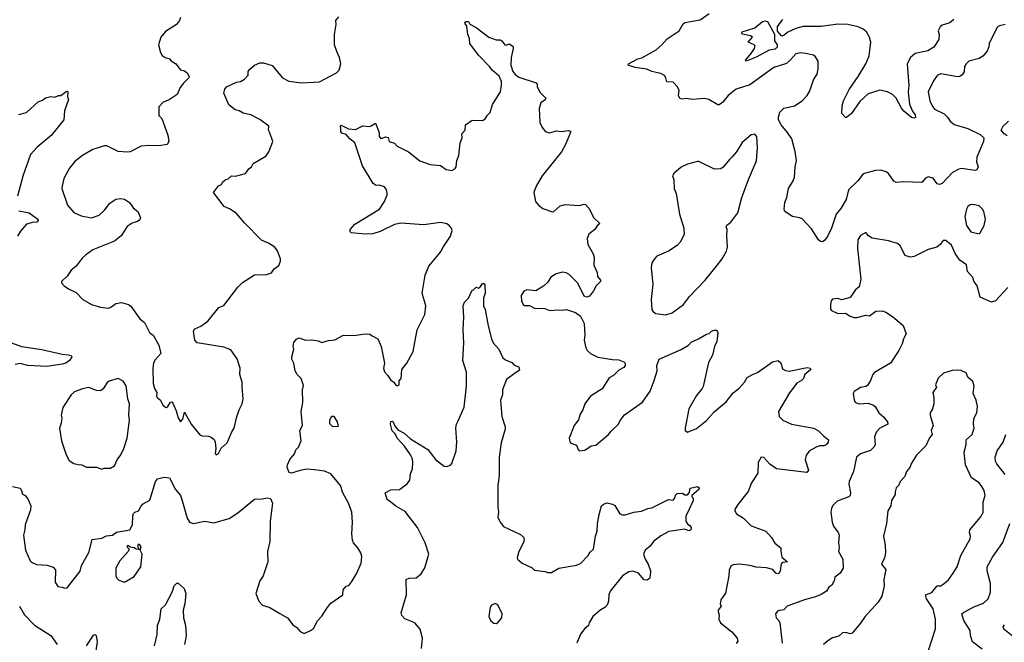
# Model space of a CAD drawing. Extents: x 1954678 to 2060275, y 904822 to 1016299.
# Tile 123 of 256: x 2019061 to 2026793, y 940372 to 945262. Entities that reach past the tile are written whole.
import ezdxf

# ---------------------------------------------------------------- set-up
doc = ezdxf.new("R2010")
doc.units = 0

msp = doc.modelspace()

# ---------------------------------------------------------------- linework, layer by layer
at = {"layer": '0CON20XD'}
for points in [[(2020325, 945277.5), (2020316.7, 945255), (2020292.5, 945225), (2020205, 945170), (2020168.8, 945125), (2020150, 945065), (2020165.8, 945005), (2020180.3, 944980.3), (2020202.5, 944965), (2020235, 944956.7), (2020249.5, 944939.5), (2020285, 944916.7), (2020325, 944867.5), (2020355, 944860), (2020377.5, 944845), (2020392.5, 944815), (2020390, 944805), (2020347, 944763), (2020321.7, 944728.3), (2020298.8, 944675), (2020235, 944631.2), (2020187.5, 944615), (2020153.9, 944576.1), (2020152.5, 944565), (2020155, 944510), (2020176.7, 944485), (2020224, 944355), (2020232, 944305), (2020218.6, 944281.4), (2020155, 944270), (2020075, 944274), (2020015, 944267.1), (2019927.5, 944225), (2019905, 944222), (2019835, 944226.2), (2019745, 944271.2), (2019725, 944270), (2019635, 944241.2), (2019553.3, 944195), (2019495, 944148.8), (2019453.3, 944095), (2019408.8, 944015), (2019393.6, 943953.6), (2019393.3, 943935), (2019436.2, 943805), (2019485, 943748), (2019545, 943720.8), (2019624.2, 943705.8), (2019685, 943725.8), (2019726.2, 943765), (2019769.7, 943820.3), (2019815, 943852), (2019855, 943858), (2019885, 943851.2), (2019923.3, 943825), (2019953.3, 943785), (2019988.8, 943755), (2020010, 943705), (2020005, 943690), (2019985, 943676.7), (2019945, 943663.8), (2019905, 943636.7), (2019858.8, 943565), (2019805, 943522), (2019636.1, 943453.9), (2019577, 943413), (2019551.4, 943388.6), (2019505, 943326.2), (2019466.2, 943295), (2019435, 943246.7), (2019390, 943205), (2019390, 943195), (2019410.7, 943170.7), (2019445, 943147.5), (2019505, 943120), (2019557.5, 943065), (2019625, 943026), (2019694.5, 943004.5), (2019755, 942996.2), (2019776.1, 943003.9), (2019815, 943032.5), (2019860.7, 943040.7), (2019916.2, 943026.2), (2019933, 943013), (2020005, 942913.3), (2020042, 942885), (2020080, 942805), (2020108.8, 942785), (2020154, 942705), (2020169.3, 942640.7), (2020122.5, 942587.5), (2020112, 942565), (2020106.1, 942523.9), (2020109.2, 942405), (2020120, 942365), (2020137.5, 942335), (2020136.1, 942306.1), (2020141.2, 942295), (2020166.2, 942275), (2020185.7, 942235.7), (2020205, 942218.8), (2020215, 942216.2), (2020225, 942223.3), (2020245, 942257.5), (2020255, 942260), (2020265, 942250), (2020290.5, 942190.5), (2020305, 942134), (2020325, 942102.5), (2020341.9, 942125), (2020355, 942180), (2020407.5, 942085), (2020475, 942002), (2020495, 941994), (2020545, 941990), (2020565, 941983.3), (2020587.5, 941965), (2020597, 941943), (2020602.5, 941895), (2020597.5, 941855), (2020605, 941843.8)], [(2020605, 941843.8), (2020622.5, 941855), (2020643.6, 941896.4), (2020690.7, 941939.3), (2020726.2, 942025), (2020746, 942055), (2020764.2, 942135.8), (2020785, 942197.5), (2020808.8, 942245), (2020816, 942284), (2020807, 942377), (2020809.4, 942415), (2020790.9, 942475), (2020792.2, 942525), (2020768, 942598), (2020718.3, 942668.3), (2020665, 942689.4), (2020454.4, 942724.4), (2020436.2, 942745), (2020425.8, 942815), (2020436, 942835), (2020484, 942855), (2020537.5, 942895), (2020625, 943001.4), (2020664, 943016), (2020775, 943161.2), (2020810.9, 943199.1), (2020905, 943258.8), (2020998.8, 943261.2), (2021037.3, 943272.7), (2021060, 943305), (2021095, 943332.5), (2021110, 943365), (2021108.6, 943385), (2021087, 943447), (2021063.8, 943475), (2021015, 943506.2), (2020960.3, 943530.3), (2020826.8, 943666.8), (2020765, 943738.8), (2020715, 943774), (2020666.7, 943795), (2020582.5, 943905), (2020623.6, 943956.4), (2020645, 943967.5), (2020654.2, 943985.8), (2020675, 944003.8), (2020698.3, 944011.7), (2020725, 944036), (2020755, 944033.8), (2020835, 944052.5), (2020860.5, 944089.5), (2020882.5, 944105), (2020895, 944132.5), (2020995, 944190), (2021018, 944225), (2021048, 944305), (2021025, 944372.5), (2021016.2, 944395), (2021016.7, 944425), (2020947.6, 944477.6), (2020877.5, 944515), (2020815, 944527.5), (2020785, 944546.7), (2020752.5, 944555), (2020702.5, 944592.5), (2020664.2, 944685), (2020672, 944715), (2020685.7, 944734.3), (2020765, 944770), (2020795, 944776.2), (2020826.7, 944795), (2020856, 944825), (2020856.2, 944855), (2020865, 944870), (2020905, 944904), (2020946.4, 944923.6), (2020975, 944923.8), (2021045, 944902.5), (2021126, 944805), (2021175, 944779.4), (2021275, 944766.7), (2021415, 944774.3), (2021550, 944845), (2021568.8, 944865), (2021583.9, 944916.1), (2021572.9, 944965), (2021552.7, 945012.7), (2021532.9, 945065), (2021532.2, 945145), (2021546, 945225), (2021542.5, 945255), (2021567, 945283)], [(2026800, 945225), (2026755, 945213.3), (2026737.7, 945202.3), (2026674.2, 945075.8), (2026671.2, 945048.8), (2026657.5, 945015), (2026625.4, 944974.6), (2026595, 944955.8), (2026515, 944936.7), (2026493.3, 944915), (2026482, 944895), (2026477.8, 944852.2), (2026461.7, 944828.3), (2026445, 944816), (2026425.9, 944814.1), (2026295, 944837.1), (2026267.3, 944822.7), (2026237.9, 944782.1), (2026194.3, 944695), (2026208.6, 944625), (2026225.6, 944585), (2026245, 944559.2), (2026321.1, 944521.1), (2026348, 944495), (2026368.8, 944465), (2026399.1, 944439.1), (2026506.8, 944406.8), (2026605, 944361.2), (2026633.3, 944335), (2026631.2, 944305), (2026578.3, 944181.7), (2026575.8, 944145), (2026587.1, 944105), (2026576.8, 944083.2), (2026565, 944077.5), (2026457, 944093), (2026435, 944088.6), (2026387.2, 944062.8), (2026306.7, 943975), (2026285, 943966.2), (2026265, 943972.5), (2026235, 944016), (2026195, 944027.5), (2026175, 944017.5), (2026145, 943983.3), (2026005, 943988), (2025945, 943983.8), (2025925, 943993.3), (2025883, 944053), (2025865, 944068), (2025825, 944080), (2025781.7, 944078.3), (2025685, 944050), (2025643.3, 943995), (2025568.8, 943925), (2025550.9, 943849.1), (2025510.9, 943779.1), (2025472.9, 943735), (2025435.8, 943625), (2025408, 943565), (2025385, 943531.2), (2025365, 943516.7), (2025349.3, 943519.3), (2025335, 943533.3), (2025278.8, 943618.8), (2025205, 943696.7), (2025186.1, 943706.1), (2025130, 943715), (2025070, 943755), (2025064, 943775), (2025070.8, 943825), (2025085.8, 943865), (2025099.2, 943935), (2025135.8, 943995), (2025145.7, 944024.3), (2025150.8, 944105), (2025162, 944155), (2025152.3, 944227.7), (2025124, 944325), (2025092, 944375), (2025042.2, 944435), (2025019.4, 944475), (2025018.9, 944495), (2025030, 944535), (2025062.8, 944567.2), (2025145.5, 944584.5), (2025205, 944624), (2025244, 944665), (2025263.4, 944696.6), (2025298.1, 944795), (2025322.5, 944835), (2025332, 944875), (2025332, 944935), (2025310.7, 944970.7), (2025295, 944982.5), (2025246.4, 944993.6), (2025195, 945000.8), (2025155, 944994.2), (2025114.6, 944945.4), (2025082, 944918), (2024984.3, 944885.7), (2024795, 944750), (2024686.7, 944715), (2024625, 944666.7), (2024583.8, 944615), (2024555, 944593.3), (2024545, 944593.3), (2024472.5, 944635), (2024436.4, 944643.6), (2024345, 944634.2), (2024295, 944643.3), (2024265, 944636.7), (2024245, 944643.8), (2024233.8, 944665), (2024240, 944705), (2024226.7, 944735), (2024191.7, 944771.7), (2024144.2, 944774.2), (2024136.1, 944803.9), (2024125, 944823.8), (2024095, 944838), (2024025, 944856), (2023985, 944873.8), (2023895, 944885.8), (2023840, 944905), (2023842.5, 944915), (2023915, 944954.2), (2023947.1, 944962.9), (2024058.8, 945025), (2024105, 945064.3), (2024145, 945110.6), (2024238.8, 945175), (2024270.9, 945229.1), (2024285, 945240.8), (2024405, 945260.6), (2024475, 945308.9)], [(2022843.6, 944746.4), (2022845.7, 944775), (2022827.2, 944817.2), (2022772, 944865), (2022750, 944895), (2022665, 944982), (2022595, 945073.3), (2022593.3, 945115), (2022580, 945145), (2022571.7, 945211.7), (2022557.5, 945235), (2022565, 945247.5), (2022585, 945246.7), (2022597, 945227), (2022645, 945201.2), (2022744.1, 945124.1), (2022803.6, 945103.6), (2022835, 945102.5), (2022847.5, 945095), (2022870, 945065), (2022885, 945062.5), (2022905, 945072.5), (2022932.5, 945052.5), (2022936.9, 945035), (2022919.7, 944965), (2022917, 944905), (2022933.6, 944853.6), (2022951.7, 944831.7), (2022981.4, 944811.4), (2023116.7, 944765), (2023126.2, 944755), (2023124.1, 944734.1), (2023149.5, 944689.5), (2023193.3, 944645), (2023187.5, 944632.5), (2023155, 944607.5), (2023141.2, 944565), (2023146.2, 944455), (2023163.8, 944415), (2023185, 944388.8), (2023195, 944380), (2023223.9, 944373.9), (2023275, 944388.8), (2023315, 944383.8), (2023371.7, 944391.7), (2023386.2, 944386.2), (2023386.2, 944376.2), (2023343.8, 944275), (2023315, 944223.3), (2023164.2, 944035), (2023117.5, 943955), (2023100, 943905), (2023112.5, 943835), (2023134.5, 943804.5), (2023168.8, 943778.8), (2023245, 943753.8), (2023255, 943756.2), (2023305, 943800), (2023345, 943810), (2023455, 943803.8), (2023493.6, 943813.6), (2023505, 943810), (2023531.7, 943781.7), (2023570, 943705), (2023613.3, 943665), (2023612.5, 943655), (2023595, 943642.5), (2023577.5, 943615), (2023531.7, 943578.3), (2023517, 943543), (2023522.5, 943495), (2023563.9, 943423.9), (2023572, 943395), (2023571.2, 943335), (2023596.4, 943276.4), (2023600, 943245), (2023621.2, 943215), (2023622, 943205), (2023587.7, 943172.3), (2023568.3, 943131.7), (2023535, 943090), (2023515, 943083.3), (2023495, 943090), (2023445, 943193.3), (2023375, 943260), (2023353.9, 943273.9), (2023325, 943280), (2023274.1, 943265.9), (2023231.3, 943238.7), (2023208.3, 943201.7), (2023175, 943170), (2023115, 943132.5), (2023045, 943140), (2023019.3, 943130.7), (2022998.8, 943095), (2023002, 943055), (2023013.8, 943025), (2023025, 943016.7), (2023065, 943016.2), (2023105, 942997.5), (2023185, 942992.5), (2023225, 942978.8), (2023285, 942984), (2023325, 942980), (2023355, 942986.2), (2023425, 942963.3), (2023465, 942932.5), (2023494, 942875), (2023500, 942785), (2023494.2, 942745), (2023506.2, 942685), (2023518.8, 942665), (2023545, 942641.2), (2023601.7, 942611.7), (2023716.2, 942593.8), (2023765, 942590.8), (2023805.9, 942575.9), (2023816.7, 942565), (2023816.7, 942545), (2023805, 942530), (2023765, 942510), (2023725, 942466.7), (2023690.5, 942449.5), (2023635, 942363.8), (2023544.3, 942305.7), (2023500, 942245), (2023483, 942197), (2023462, 942165), (2023449.5, 942120.5), (2023416.7, 942075), (2023376.7, 941975), (2023385, 941940), (2023435, 941920), (2023446.1, 941886.1), (2023455, 941876.7), (2023500, 941880), (2023550, 941915), (2023585, 941921.2), (2023686.2, 942005), (2023705, 942031.2), (2023763.8, 942085), (2023776.2, 942115), (2023810.3, 942159.7), (2023951.1, 942258.9), (2024011.4, 942345), (2024045, 942427.5), (2024066.2, 942505), (2024063.8, 942545), (2024083.2, 942596.8), (2024257, 942673), (2024314.1, 942705.9), (2024335, 942730), (2024392.5, 942755), (2024455, 942792.5), (2024475, 942797.5), (2024494.1, 942815.9), (2024515, 942823.3), (2024535, 942822.5), (2024543.3, 942805), (2024535.6, 942734.4), (2024517.5, 942695), (2024503, 942627), (2024470.3, 942569.7), (2024428.3, 942381.7), (2024421.2, 942365), (2024375, 942310), (2024315.7, 942205), (2024286.7, 942055), (2024287.5, 942035), (2024305, 942022.5), (2024375, 942051.2), (2024455.4, 942114.6), (2024515, 942181.2), (2024609.7, 942260.3), (2024665, 942331.2), (2024711.2, 942368.8), (2024753.9, 942416.1), (2024775, 942452.5), (2024815, 942476.7), (2024855, 942490), (2024974.1, 942575.9), (2025016.4, 942586.4), (2025038, 942568), (2025051.2, 942521.2), (2025075.9, 942505.9), (2025105, 942500.8), (2025245, 942529.2), (2025270, 942525), (2025273.3, 942515), (2025228, 942475), (2025216.2, 942445), (2025201.2, 942428.8), (2025163.4, 942406.6), (2025107.4, 942332.6), (2025021.2, 942185), (2025026.2, 942145), (2025055, 942116.2), (2025122.5, 942085), (2025296.7, 942055), (2025335, 942033.8), (2025373.8, 941995), (2025411.7, 941961.7), (2025410, 941945), (2025398, 941925), (2025380, 941915), (2025345, 941914), (2025316.7, 941905), (2025264, 941875), (2025237, 941843), (2025229.2, 941805), (2025256, 941725), (2025243.9, 941706.1), (2025005.6, 941735.6), (2024951.7, 941771.7), (2024905, 941823.8), (2024883.8, 941825), (2024860, 941785), (2024858.2, 941701.8), (2024806.9, 941625), (2024782.3, 941557.7), (2024700, 941455), (2024676.2, 941415), (2024676.2, 941405), (2024691.3, 941381.3), (2024745, 941348), (2024805, 941288), (2024921.2, 941245), (2024964, 941195), (2024991.4, 941151.4), (2025038.8, 941115), (2025038.2, 941088.2), (2025045, 941040.8), (2025090, 941005), (2025055, 940999.2), (2025041.5, 940988.5), (2025034.4, 940935), (2025025, 940916.2), (2025015, 940911.2), (2025000, 940915), (2024975.5, 940945.5), (2024925, 940956.7), (2024845, 940962.2), (2024795.4, 940975.4), (2024715, 940985.6), (2024665, 940982), (2024645, 940970), (2024631.7, 940938.3), (2024630, 940895), (2024605, 940757.5), (2024568, 940705), (2024562, 940675), (2024570, 940655), (2024546, 940625), (2024545.8, 940615), (2024554, 940585), (2024552.5, 940555), (2024565.6, 940525), (2024654, 940455), (2024696.7, 940405), (2024699.5, 940380.5), (2024686.7, 940363.3)], [(2024765, 944934.8), (2024760, 944945), (2024805.7, 944995), (2024832, 945035), (2024837.5, 945055), (2024830, 945065), (2024782.5, 945085), (2024816.7, 945125), (2024800, 945135), (2024738.2, 945148.2), (2024730.5, 945155), (2024734.7, 945165), (2024835, 945198.3), (2024895, 945247), (2024915, 945251.8), (2024935, 945247.5), (2024989, 945149), (2024989.4, 945095), (2025009.3, 945065), (2025010.6, 945045), (2024995, 945030.8), (2024948, 945022), (2024845, 944967.9), (2024765, 944934.8)], [(2026397, 945263), (2026365, 945236.2), (2026305, 945218), (2026290, 945205), (2026273.3, 945175), (2026282.5, 945145), (2026280, 945105), (2026240, 945045), (2026192.8, 945017.2), (2026094.2, 944995), (2026057.8, 944965), (2026031.2, 944915), (2026042.6, 944745), (2026037.6, 944692.4), (2026047.6, 944597.6), (2026072.6, 944542.6), (2026093.1, 944515), (2026095, 944492.5), (2026085, 944488), (2026065, 944492.5), (2026005, 944542), (2025985, 944567.5), (2025945, 944645.8), (2025915.4, 944675.4), (2025876.3, 944696.3), (2025815, 944706.9), (2025725, 944679.2), (2025659.7, 944620.3), (2025594.2, 944525.8), (2025555, 944492.5), (2025545, 944492.5), (2025517.5, 944525), (2025519.2, 944585), (2025530.6, 944625), (2025575, 944713.8), (2025645.8, 944815), (2025705.8, 944915), (2025731.1, 944978.9), (2025744.4, 945085), (2025735.6, 945125), (2025710.8, 945165), (2025685, 945187.5), (2025645, 945205.6), (2025565, 945223.1), (2025485, 945226.9), (2025355, 945207.3), (2025215, 945207.3), (2025155, 945192.5), (2025093.6, 945163.6), (2025065, 945140.4), (2025045, 945133.1), (2025012.5, 945172.5), (2025012.8, 945207.2), (2025055, 945261.8)], [(2019005, 941596.2), (2019065, 941582.5), (2019076.2, 941565), (2019082.5, 941535), (2019104.1, 941524.1), (2019125, 941500), (2019148.8, 941445), (2019147, 941413), (2019103.8, 941295), (2019101.9, 941255), (2019091.9, 941215), (2019106.9, 941095), (2019143, 941013), (2019155, 941001.2), (2019194.1, 940984.1), (2019277.9, 940977.9), (2019323.6, 940963.6), (2019341.7, 940941.7), (2019338.8, 940845), (2019360.7, 940810.7), (2019395, 940806.2), (2019415, 940796.7), (2019435, 940801.2), (2019535, 940931.2), (2019546.9, 940975), (2019603, 941077), (2019630.7, 941179.3), (2019705, 941189.2), (2019742.7, 941207.3), (2019790, 941215), (2019822.5, 941237.5), (2019925, 941256.2), (2019947.5, 941295), (2019948.6, 941365), (2019955, 941383.3), (2019965.7, 941394.3), (2019995, 941406), (2020011.2, 941438.8), (2020030.9, 941459.1), (2020082.1, 941487.9), (2020127.1, 941635), (2020144.3, 941655), (2020195, 941670), (2020238, 941665), (2020285, 941572.5), (2020325, 941526.2), (2020335, 941493.3), (2020375, 941348), (2020395, 941316.2), (2020425, 941306.7), (2020515, 941324.2), (2020585, 941311.2), (2020705.8, 941344.2), (2020775, 941388.8), (2020904.4, 941495.6), (2020965, 941498.6), (2021007.7, 941507.7), (2021032, 941502), (2021046, 941465), (2021028.1, 941325), (2021025.8, 941164.2), (2021008, 941085), (2021009.2, 941005), (2020973.8, 940895), (2020946.7, 940855), (2020916.7, 940755), (2020940, 940695), (2020967.5, 940665), (2021025, 940646.2), (2021105, 940599.2), (2021165, 940564), (2021205, 940510), (2021237.7, 940487.7), (2021265, 940456.7), (2021295, 940442.5), (2021346.1, 940463.9), (2021368.8, 940481.2), (2021399.5, 940540.5), (2021435, 940576.7), (2021475.7, 940644.3), (2021505, 940680), (2021597.5, 940745), (2021602.5, 940785), (2021625, 940812.5), (2021645, 940817.5), (2021670.7, 940849.3), (2021710, 940915), (2021742.5, 940995), (2021747.5, 941045), (2021740, 941075), (2021716.7, 941115), (2021683, 941153), (2021675.8, 941175.8), (2021669.2, 941225), (2021673.5, 941315), (2021668.9, 941395), (2021644, 941465), (2021598, 941545), (2021580, 941605), (2021505, 941695.7), (2021455, 941715.6), (2021375.8, 941725.8), (2021315, 941731.2), (2021265, 941722.5), (2021195, 941700), (2021177, 941707), (2021162.5, 941745), (2021163.3, 941765), (2021182.3, 941807.7), (2021218.3, 941851.7), (2021230, 941885), (2021250, 941905), (2021272.5, 941955), (2021260, 942035), (2021282.5, 942075), (2021270.8, 942185), (2021284.2, 942255), (2021282.9, 942355), (2021288.8, 942388.8), (2021271.2, 942445), (2021241.2, 942475), (2021223.3, 942505), (2021213.8, 942565), (2021198.8, 942595), (2021197, 942613), (2021213.3, 942675), (2021208.8, 942695), (2021213, 942727), (2021235, 942752.5), (2021255, 942763.3), (2021305, 942743.8), (2021355, 942748), (2021405, 942740), (2021435, 942726.7), (2021485, 942743.3), (2021535, 942748.8), (2021605, 942783.8), (2021685, 942782.9), (2021775, 942793.8), (2021811.2, 942791.2), (2021830.3, 942780.3), (2021873.8, 942755), (2021898.8, 942695), (2021926, 942565), (2021918.8, 942525), (2021925, 942497.5), (2021950.5, 942470.5), (2021975, 942430), (2022000, 942415), (2022015, 942392.5), (2022025, 942387.5), (2022040, 942395), (2022040, 942425), (2022057.5, 942445), (2022062.5, 942515), (2022101.2, 942565), (2022150.8, 942655), (2022182.5, 942825), (2022242.7, 942947.3), (2022250, 943015), (2022220.8, 943115), (2022244.4, 943255), (2022274.4, 943325), (2022366.2, 943435), (2022385.6, 943474.4), (2022445, 943562.5), (2022456.2, 943605), (2022451.2, 943625), (2022435, 943646.7), (2022415, 943658), (2022365, 943670), (2022235, 943650), (2022055, 943664.5), (2022005, 943653.3), (2021891.7, 943598.3), (2021835, 943580), (2021775, 943577.5), (2021665, 943587.5), (2021657.5, 943595), (2021657.5, 943615), (2021694.2, 943655.8), (2021886.7, 943775), (2021926.2, 943835), (2021946.7, 943885), (2021947.5, 943905), (2021942.5, 943925), (2021925, 943950), (2021885, 943962.5), (2021860.7, 943960.7), (2021836.4, 943976.4), (2021753.8, 944115), (2021694.2, 944294.2), (2021653.3, 944325), (2021625, 944360), (2021590.7, 944370.7), (2021583.6, 944383.6), (2021582.5, 944415), (2021577.5, 944425), (2021585, 944432.5), (2021643.8, 944403.8), (2021699.5, 944400.5), (2021755, 944427.5), (2021806, 944424), (2021821.7, 944428.3), (2021855, 944450), (2021883.3, 944375), (2021883.3, 944345), (2021895, 944332.5), (2021909.3, 944330.7), (2021935, 944342.5), (2021955, 944337.5), (2021962.5, 944305), (2022005, 944292.5), (2022025, 944268.8), (2022113.2, 944223.2), (2022204.5, 944154.5), (2022285, 944124.4), (2022366.4, 944116.4), (2022410, 944085), (2022455, 944076.2), (2022479.5, 944090.5), (2022488.8, 944105), (2022493.3, 944155), (2022510, 944195), (2022521.2, 944295), (2022536.2, 944335), (2022532.5, 944365), (2022560, 944395), (2022562.5, 944435), (2022615, 944472.5), (2022695, 944471.2), (2022717.7, 944482.3), (2022735, 944512.5), (2022755, 944532.5), (2022773.7, 944596.3), (2022837.5, 944695), (2022843.6, 944746.4)], [(2019055, 944516.2), (2019115, 944532), (2019205, 944616.7), (2019240.7, 944629.3), (2019265, 944647.5), (2019305, 944658.8), (2019336.1, 944653.9), (2019365, 944666.7), (2019385, 944667.5), (2019425, 944697.5), (2019435, 944700), (2019440, 944695), (2019437.5, 944655), (2019443.3, 944635), (2019413.8, 944545), (2019407.5, 944475), (2019307.6, 944352.4), (2019198.3, 944261.7), (2019146.9, 944203.1), (2019086.8, 944033.2), (2019042.9, 943875)], [(2026815, 944348.8), (2026793.3, 944365), (2026770, 944395), (2026783.3, 944425), (2026827.5, 944465)], [(2024135, 942943.8), (2024185, 942960), (2024275, 943026), (2024321.7, 943088.3), (2024443.8, 943215), (2024533.8, 943325), (2024578.8, 943385), (2024611.2, 943445), (2024618.8, 943475), (2024613.3, 943565), (2024617.5, 943615), (2024610, 943635), (2024615, 943647.5), (2024645, 943672.5), (2024700, 943745), (2024732, 943865), (2024783.4, 944006.6), (2024847, 944153), (2024855.6, 944255), (2024848.8, 944345), (2024835, 944363.3), (2024805, 944358), (2024733.8, 944296.2), (2024690.8, 944225), (2024657.5, 944185), (2024634.2, 944165), (2024586.3, 944103.7), (2024568.3, 944091.7), (2024518.7, 944088.7), (2024395, 944148.8), (2024385, 944148.8), (2024305, 944126.7), (2024255, 944103.3), (2024197, 944053), (2024187.5, 944035), (2024197, 944003), (2024200, 943935), (2024216.1, 943896.1), (2024243.8, 943735), (2024276, 943625), (2024278.6, 943575), (2024246.9, 943515), (2024225, 943488.6), (2024157.4, 943442.6), (2024065.8, 943404.2), (2024046.7, 943385), (2024025, 943352.5), (2024019.2, 943315), (2024033, 943183), (2024020, 943065), (2024026.7, 942985), (2024032.3, 942972.3), (2024054.1, 942954.1), (2024135, 942943.8)], [(2026595, 943580), (2026605, 943587.5), (2026636, 943645), (2026646.2, 943695), (2026633.8, 943755), (2026623.3, 943775), (2026595, 943798.8), (2026545, 943811.2), (2026525, 943808.8), (2026506.7, 943795), (2026496.2, 943775), (2026484, 943715), (2026496.7, 943645), (2026530, 943595), (2026595, 943580)], [(2019055, 943761.2), (2019136, 943745), (2019203.8, 943695), (2019207.1, 943685), (2019195, 943670.8), (2019160.6, 943669.4), (2019115, 943655.8), (2019067.8, 943602.2), (2019045, 943562)], [(2026822, 943158), (2026725, 943054), (2026692.5, 943042.5), (2026605, 943082.5), (2026580.7, 943170.7), (2026555, 943207.5), (2026545, 943236.7), (2026503.8, 943285), (2026496, 943336), (2026445, 943373.3), (2026406.9, 943425), (2026379.8, 943489.8), (2026335, 943528), (2026312.5, 943527.5), (2026290, 943495), (2026262.5, 943475), (2026195, 943455.8), (2026085, 943400.8), (2026055, 943396), (2026015, 943410), (2025975.8, 943485.8), (2025955, 943503.8), (2025884.1, 943525.9), (2025755, 943546.7), (2025727.5, 943565), (2025705, 943590), (2025665, 943567.5), (2025643.6, 943533.6), (2025640, 943465), (2025666, 943225), (2025657.5, 943175), (2025654, 943165), (2025622.1, 943137.9), (2025586.4, 943083.6), (2025575, 943077.5), (2025515, 943062.5), (2025485, 943072.5), (2025445, 943067.5), (2025432.5, 943055), (2025427.5, 943025), (2025428.3, 942988.3), (2025437.5, 942977.5), (2025485, 942953.3), (2025545, 942956.2), (2025582.3, 942932.3), (2025615, 942922.5), (2025635, 942922.5), (2025705, 942941.2), (2025735, 942936.7), (2025785, 942973.3), (2025835, 942976.2), (2025864.2, 942964.2), (2025915, 942930), (2025999.7, 942859.7), (2026023.8, 942795), (2026001.2, 942755), (2025990.8, 942715), (2025965, 942663.8), (2025900, 942565), (2025775, 942490), (2025760.8, 942475), (2025742.4, 942427.6), (2025719.7, 942390.3), (2025705, 942381.4), (2025665, 942374), (2025615, 942341.2), (2025607.1, 942325), (2025613.1, 942275), (2025625, 942256.2), (2025655, 942244.3), (2025725, 942250.8), (2025766.7, 942235), (2025780, 942225), (2025807.5, 942175), (2025845, 942142.9), (2025876.9, 942105), (2025877.5, 942085), (2025815, 942053.3), (2025790.5, 942025), (2025774.4, 941985), (2025778.6, 941925), (2025771.7, 941908.3), (2025741.8, 941878.2), (2025665, 941852.2), (2025632.3, 941825), (2025608.1, 941715), (2025574.2, 941634.2), (2025571.9, 941615), (2025586.2, 941546.2), (2025581.9, 941525), (2025573.3, 941515), (2025479.8, 941480.2), (2025449.8, 941450.2), (2025435.7, 941425), (2025430.8, 941395), (2025442.5, 941315), (2025452.5, 941285), (2025488.6, 941235), (2025495.7, 941215), (2025492.5, 941155), (2025497.5, 941115), (2025491.4, 941085), (2025524.5, 941025), (2025526.7, 940955), (2025505, 940916), (2025462, 940885), (2025458, 940855), (2025438.3, 940821.7), (2025416.2, 940805), (2025395.8, 940775), (2025355, 940747.8), (2025311.5, 940728.5), (2025223.5, 940706.5), (2025087.5, 940655), (2025062.7, 940627.3), (2025015, 940620), (2024997.5, 940595), (2025002, 940565), (2025023, 940543), (2025030.8, 940525), (2025048.6, 940365)], [(2022215.5, 940325), (2022225.6, 940405), (2022205.5, 940475.5), (2022163.3, 940525), (2022085, 940556.7), (2022062.5, 940582.5), (2022056.9, 940605), (2022098, 940745), (2022096.7, 940865), (2022120, 940875), (2022175, 940878.6), (2022215, 940909.2), (2022244, 940956), (2022274.6, 941065), (2022245, 941154), (2022184.2, 941275), (2022088.9, 941398.9), (2022015, 941440.8), (2021985, 941466), (2021946.2, 941495), (2021930, 941545), (2021975, 941570.8), (2022045, 941571.4), (2022105, 941616.7), (2022126.2, 941645), (2022131.2, 941695), (2022145.9, 941734.1), (2022148.6, 941785), (2022145, 941812.5), (2022130, 941845), (2022083.6, 941913.6), (2022026.2, 941975), (2022009.7, 942009.7), (2021985, 942032.5), (2021972.9, 942085), (2021975, 942107.5), (2021985, 942110), (2021995, 942103.8), (2022003.8, 942075), (2022032, 942042), (2022080, 942015), (2022131.1, 941971.1), (2022265.5, 941885.5), (2022328.8, 941805), (2022395, 941756.7), (2022415, 941753.3), (2022445, 941763.3), (2022455, 941776.7), (2022487.7, 941875), (2022493.1, 941943.1), (2022485.9, 942055), (2022490.9, 942085), (2022505, 942112.2), (2022552, 942218), (2022570.4, 942385), (2022569.1, 942495), (2022541.2, 942585), (2022549.4, 942725), (2022542.9, 942825), (2022548.6, 942925), (2022542.9, 943015), (2022555, 943044), (2022586.1, 943073.9), (2022615, 943137.5), (2022625, 943140), (2022645, 943160), (2022665, 943152.5), (2022675, 943157.5), (2022695, 943190), (2022705, 943190), (2022715, 943180), (2022715.8, 943115), (2022703.3, 943075), (2022703.8, 943015), (2022716.2, 942985), (2022738.8, 942858.8), (2022766.7, 942755), (2022780, 942725), (2022825, 942673.3), (2022856.1, 942606.1), (2022875, 942590), (2022925, 942570), (2022945, 942550), (2022980, 942535), (2022985, 942510), (2022945, 942480), (2022883.8, 942435), (2022853.8, 942355), (2022852, 942315), (2022838, 942275), (2022848.6, 942145), (2022874, 942065), (2022874, 942046), (2022841.7, 941938.3), (2022826.8, 941826.8), (2022827, 941683), (2022817.2, 941602.8), (2022815.6, 941435), (2022821.9, 941395), (2022815.7, 941355), (2022834.2, 941315), (2022860.7, 941280.7), (2022995, 941218.8), (2023020, 941195), (2023023.8, 941175), (2023018.8, 941155), (2022981.2, 941085), (2022967.5, 941035), (2022970, 941025), (2023007.5, 940995), (2023086.1, 940956.1), (2023105, 940940), (2023188.3, 940928.3), (2023205, 940921.2), (2023238.3, 940921.7), (2023296.1, 940953.9), (2023435, 940978.8), (2023465, 940992.5), (2023526.2, 941055), (2023540.5, 941079.5), (2023568, 941105), (2023584.2, 941205), (2023596.7, 941245), (2023598.8, 941305), (2023612, 941375), (2023630, 941445), (2023645, 941457.5), (2023675, 941467.5), (2023717.7, 941457.7), (2023735, 941447.5), (2023775, 941381.2), (2023795, 941373.3), (2023815, 941373.8), (2023885, 941394), (2023945, 941401.2), (2023995, 941422), (2024025, 941427.5), (2024155, 941493.3), (2024191.7, 941488.3), (2024206.1, 941503.9), (2024211.7, 941528.3), (2024225, 941540), (2024265, 941542.5), (2024285, 941530), (2024305, 941530), (2024321.7, 941548.3), (2024327.5, 941582.5), (2024385, 941596), (2024395.8, 941585.8), (2024395, 941572.5), (2024340, 941525), (2024340, 941515), (2024350, 941505), (2024348.8, 941485), (2024307.1, 941395), (2024292.9, 941365), (2024292, 941325), (2024305, 941302.5), (2024326.1, 941286.1), (2024333, 941273), (2024332.5, 941255), (2024315, 941248.8), (2024285, 941260), (2024157.6, 941242.4), (2024095, 941208.1), (2024039.4, 941165), (2024012.5, 941127.5), (2023972.5, 941095), (2023960.8, 941065), (2023972, 941025), (2023997.5, 940985), (2024013.8, 940935), (2024013.3, 940895), (2024006.1, 940873.9), (2023988.3, 940861.7), (2023965, 940863.8), (2023921.2, 940915), (2023875, 940931.1), (2023845, 940925.6), (2023795, 940895.6), (2023697.3, 940775), (2023688.2, 940745), (2023685.6, 940695), (2023674.2, 940665), (2023656.9, 940645), (2023618.3, 940621.7), (2023563.1, 940575), (2023532.9, 940525), (2023528.8, 940505), (2023499.5, 940480.5), (2023464.7, 940435.3), (2023435.5, 940365)], [(2018998, 942725), (2019075, 942695.4), (2019235, 942670.5), (2019395, 942634.2), (2019445, 942630.8), (2019465.7, 942625.7), (2019471.2, 942615), (2019452, 942585), (2019423.3, 942565), (2019395, 942555.8), (2019275, 942538.5), (2019125, 942546.4), (2019065, 942560.7), (2019025, 942552.9)], [(2026195, 940300), (2026252.7, 940477.3), (2026252.9, 940555), (2026235.5, 940635), (2026182.9, 940715), (2026173.8, 940745), (2026225, 940763.3), (2026265, 940816), (2026295, 940816.7), (2026325, 940836.7), (2026355, 940863.3), (2026392, 940915), (2026422.5, 940965), (2026452.9, 941055), (2026524.3, 941185), (2026529.2, 941205), (2026520, 941235), (2026522.9, 941255), (2026605.7, 941355), (2026628.6, 941391.4), (2026628.1, 941475), (2026644.2, 941525), (2026635.7, 941565), (2026617.2, 941597.2), (2026595, 941624), (2026536.2, 941665), (2026489.2, 941765), (2026478, 941865), (2026493.8, 941925), (2026493.3, 941955), (2026496.7, 941965), (2026540, 942005), (2026547, 942023), (2026556.2, 942055), (2026551.2, 942085), (2026555, 942130), (2026578, 942175), (2026582.5, 942225), (2026572.5, 942275), (2026548.8, 942325), (2026556.2, 942385), (2026545, 942420), (2026507.5, 942455), (2026495, 942487.5), (2026455, 942506.7), (2026429.5, 942510.5), (2026384.1, 942505.9), (2026315, 942486.2), (2026275, 942447.5), (2026253.3, 942395), (2026260, 942375), (2026233.3, 942335), (2026240, 942295), (2026238.8, 942245), (2026228.8, 942205), (2026211.2, 942175), (2026211.2, 942155), (2026233.8, 942075), (2026220, 942035), (2026226.7, 942005), (2026205, 941977.5), (2026178, 941915), (2026105, 941841.2), (2026065, 941780), (2026052, 941745), (2026025.8, 941715), (2026012.5, 941675), (2025976.2, 941635), (2025964.1, 941605.9), (2025944.3, 941585.7), (2025935.8, 941555), (2025937.3, 941532.7), (2025907.5, 941485), (2025901.2, 941445), (2025880, 941405), (2025867.5, 941305), (2025845.6, 941205), (2025857.5, 941135), (2025859.2, 941075), (2025852.5, 941035), (2025829.4, 940985), (2025862, 940945), (2025854.3, 940905.7), (2025846.2, 940865), (2025851.2, 940815), (2025831.2, 940735), (2025803, 940687), (2025697, 940573), (2025665, 940523.3), (2025598.8, 940445), (2025585, 940440), (2025545, 940449.4), (2025523.6, 940446.4), (2025495, 940421.2), (2025445, 940406.7), (2025406.4, 940383.6), (2025374.1, 940355.9)], [(2019705, 941733.3), (2019725, 941740), (2019775, 941740), (2019805, 941757.5), (2019826, 941805), (2019855.8, 941845), (2019880, 941895), (2019904.3, 941975.7), (2019924.2, 942115.8), (2019918.1, 942155), (2019922.9, 942245), (2019910.8, 942285), (2019897.3, 942387.3), (2019875, 942422.5), (2019835, 942443.8), (2019765, 942423.3), (2019747.7, 942412.3), (2019717.3, 942362.7), (2019695, 942346), (2019665, 942350), (2019605, 942373.8), (2019555, 942364), (2019490.3, 942339.7), (2019466.2, 942315), (2019400, 942215), (2019386.7, 942155), (2019391.2, 942135), (2019387.3, 942092.7), (2019373.8, 942055), (2019388.8, 941955), (2019426.7, 941845), (2019449.3, 941799.3), (2019485, 941777.5), (2019520.7, 941769.3), (2019550, 941765), (2019587, 941747), (2019663, 941747), (2019705, 941733.3)], [(2021517.5, 942067.5), (2021565, 942070), (2021556.2, 942105), (2021535, 942137.5), (2021525, 942146.7), (2021510, 942145), (2021493, 942117), (2021495, 942090), (2021517.5, 942067.5)], [(2026799.4, 941689.4), (2026734.4, 941775), (2026724.5, 941795), (2026721.5, 941825), (2026736.9, 941875), (2026785.7, 941945), (2026804.4, 942005)], [(2026618.9, 940318.9), (2026544, 940375), (2026528, 940425), (2026525.8, 940465), (2026475.4, 940545), (2026460.6, 940595), (2026472.4, 940607.6), (2026555, 940650), (2026629.7, 940680.3), (2026666.2, 940715), (2026684, 940765), (2026685.8, 940834.2), (2026659.5, 940935), (2026659.4, 940965), (2026699.8, 941040.2), (2026782.9, 941155), (2026837.1, 941305)], [(2019885, 940843.8), (2019959.5, 940890.5), (2020013.1, 940965), (2020022.2, 941065), (2020006.7, 941095), (2020013.8, 941125), (2020005, 941138.8), (2019995, 941142.5), (2019987, 941133), (2019997.5, 941102.5), (2019975, 941103.3), (2019960, 941115), (2019928.3, 941118.3), (2019915, 941130), (2019905, 941130), (2019905, 941120), (2019920, 941105), (2019912.5, 941085), (2019848.3, 941011.7), (2019816.2, 940955), (2019816.2, 940895), (2019823.3, 940875), (2019840.5, 940860.5), (2019885, 940843.8)], [(2020120, 940345), (2020141.5, 940435), (2020144.5, 940505.5), (2020162, 940555), (2020171.2, 940635), (2020205, 940666.7), (2020257.5, 940765), (2020274, 940815), (2020295, 940836.7), (2020306.1, 940836.1), (2020353.3, 940795), (2020366.2, 940755), (2020358, 940675), (2020346, 940625), (2020348.8, 940565), (2020363.8, 940505), (2020368.8, 940425), (2020363.3, 940393.3), (2020355.8, 940355.8)], [(2019060, 940655), (2019099.1, 940589.1), (2019178.3, 940508.3), (2019306.2, 940426.2), (2019354.3, 940355)], [(2022805, 940521.2), (2022819.7, 940530.3), (2022846.7, 940565), (2022848.8, 940595), (2022816.1, 940666.1), (2022795, 940676.7), (2022767.5, 940665), (2022755, 940647.5), (2022745.8, 940575), (2022761.7, 940541.7), (2022785, 940523.8), (2022805, 940521.2)], [(2026855, 940422.5), (2026790.8, 940475), (2026784.3, 940495), (2026795, 940510)], [(2019585, 940346), (2019640.7, 940429.3), (2019655, 940432.5), (2019662.5, 940425), (2019669.2, 940375), (2019658.5, 940305)]]:
    msp.add_lwpolyline(points, dxfattribs=at)

doc.saveas('drawing.dxf')
